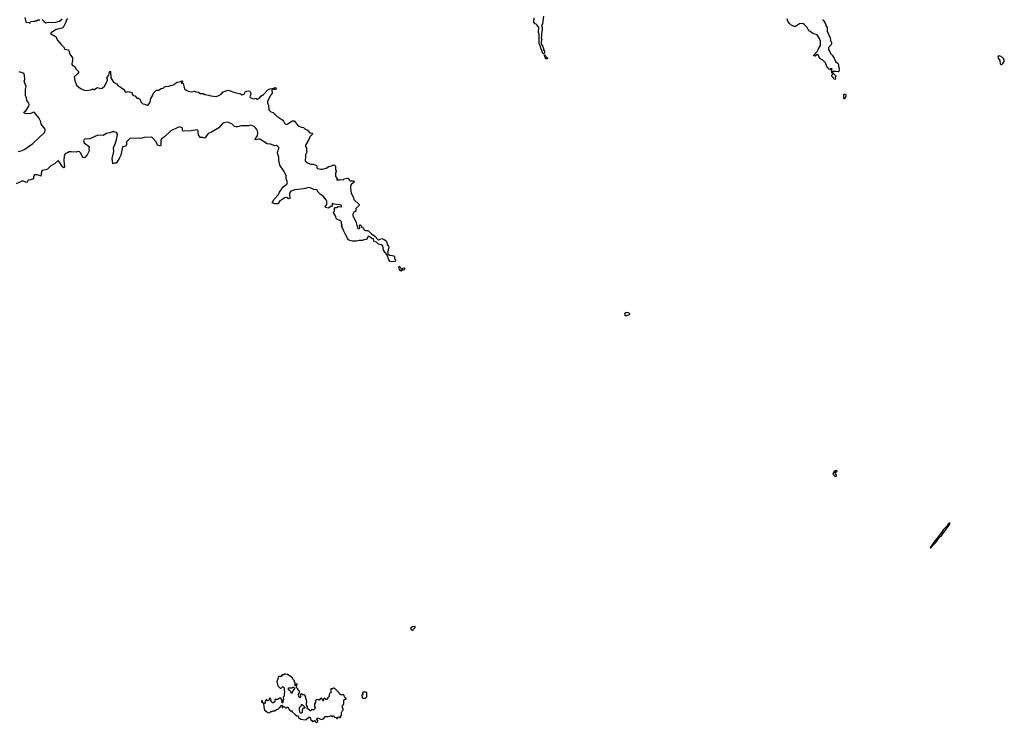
# Model space of a CAD drawing. Extents: x 2528705 to 2678277, y 911730 to 1023331.
# Tile 35 of 241: x 2570891 to 2589090, y 937311 to 950290. Entities that reach past the tile are written whole.
import ezdxf

# ---------------------------------------------------------------- set-up
doc = ezdxf.new("R2010")
doc.units = 0

msp = doc.modelspace()

# ---------------------------------------------------------------- linework, layer by layer
at = {"layer": '0CON20XD'}
for points in [[(2580570, 950355), (2580554, 950215), (2580538, 950185), (2580548, 950145), (2580549, 950105), (2580534, 950035), (2580536, 949995), (2580529, 949955), (2580540, 949925), (2580528, 949885), (2580529, 949835), (2580552, 949805), (2580570, 949755), (2580572, 949732), (2580591, 949711), (2580593, 949695), (2580585, 949663), (2580575, 949662), (2580555, 949679), (2580547, 949715), (2580527, 949745), (2580512, 949805), (2580495, 949845), (2580495, 949925), (2580495, 950015), (2580483, 950055), (2580484, 950145), (2580455, 950190), (2580435, 950210), (2580420, 950215), (2580397, 950247), (2580401, 950325)], [(2570985, 950330), (2571002, 950252), (2571013, 950243), (2571055, 950240), (2571065, 950230), (2571085, 950230), (2571100, 950255), (2571125, 950262), (2571162, 950258), (2571175, 950268), (2571202, 950268), (2571225, 950288), (2571265, 950290)], [(2571305, 950292), (2571346, 950256), (2571375, 950234), (2571425, 950244), (2571485, 950238), (2571558, 950242), (2571625, 950262), (2571676, 950305)], [(2571772, 950315), (2571754, 950285), (2571747, 950243), (2571697, 950143), (2571677, 950133), (2571615, 950123), (2571555, 950103), (2571470, 950050), (2571461, 950035), (2571563, 949973), (2571586, 949915), (2571655, 949829), (2571699, 949789), (2571725, 949747), (2571785, 949734), (2571802, 949722), (2571819, 949655), (2571865, 949585), (2571865, 949535), (2571852, 949472), (2571852, 949462), (2571865, 949446), (2571905, 949434), (2571936, 949375), (2571978, 949335), (2571976, 949315), (2571959, 949291), (2571901, 949235), (2571909, 949165), (2571942, 949082), (2572015, 949017), (2572035, 949013), (2572085, 948990), (2572125, 948983), (2572205, 948992), (2572245, 949010), (2572255, 949002), (2572275, 949003), (2572325, 949036), (2572395, 949022), (2572415, 949028), (2572459, 949065), (2572514, 949165), (2572514, 949184), (2572501, 949215), (2572538, 949265), (2572555, 949340), (2572567, 949335), (2572574, 949215), (2572625, 949136), (2572682, 949105), (2572709, 949069), (2572745, 949054), (2572778, 949025), (2572809, 949009), (2572840, 948960), (2572855, 948954), (2572875, 948958), (2572895, 948962), (2572965, 948942), (2572972, 948935), (2572970, 948915), (2572991, 948891), (2573025, 948882), (2573055, 948840), (2573085, 948838), (2573120, 948815), (2573133, 948775), (2573170, 948735), (2573205, 948730), (2573245, 948711), (2573265, 948709), (2573304, 948765), (2573314, 948836), (2573352, 948898), (2573366, 948935), (2573415, 948980), (2573425, 948987), (2573455, 948990), (2573508, 949022), (2573545, 949027), (2573565, 949050), (2573585, 949058), (2573649, 949061), (2573705, 949080), (2573740, 949085), (2573765, 949112), (2573804, 949136), (2573872, 949148), (2573885, 949160), (2573900, 949155), (2573900, 949145), (2573882, 949138), (2573882, 949125), (2573885, 949120), (2573905, 949120), (2573915, 949110), (2573940, 949015), (2573968, 948988), (2574005, 948967), (2574065, 948960), (2574125, 948970), (2574145, 948960), (2574195, 948950), (2574224, 948924), (2574285, 948927), (2574315, 948910), (2574386, 948896), (2574425, 948881), (2574525, 948872)], [(2585731, 950291), (2585750, 950275), (2585787, 950215), (2585795, 950170), (2585818, 950155), (2585815, 950080), (2585874, 949955), (2585880, 949905), (2585900, 949855), (2585879, 949815), (2585842, 949778), (2585841, 949731), (2585865, 949700), (2585878, 949665), (2585908, 949635), (2585945, 949580), (2585972, 949515), (2586016, 949486), (2586023, 949463), (2586023, 949425), (2586037, 949395), (2586030, 949335), (2586020, 949325), (2585975, 949332), (2585915, 949330), (2585910, 949325), (2585920, 949315), (2585918, 949302), (2585905, 949300), (2585900, 949335), (2585892, 949345), (2585907, 949373), (2585905, 949380), (2585895, 949390), (2585865, 949368), (2585854, 949374), (2585813, 949425), (2585783, 949493), (2585735, 949542), (2585681, 949571), (2585648, 949638), (2585634, 949646), (2585595, 949617), (2585570, 949625), (2585569, 949635), (2585630, 949705), (2585648, 949738), (2585690, 949815), (2585693, 949895), (2585672, 949945), (2585629, 950009), (2585552, 950032), (2585502, 950072), (2585476, 950086), (2585447, 950147), (2585393, 950203), (2585365, 950221), (2585305, 950211), (2585232, 950165), (2585205, 950164), (2585145, 950193), (2585115, 950223), (2585090, 950265), (2585076, 950305)], [(2580635, 949564), (2580616, 949565), (2580607, 949575), (2580602, 949612), (2580587, 949635), (2580592, 949638), (2580610, 949610), (2580650, 949585), (2580649, 949575), (2580635, 949564)], [(2589045, 949464), (2589065, 949482), (2589085, 949519), (2589090, 949555), (2589077, 949575), (2589055, 949593), (2589015, 949616), (2588985, 949624), (2588971, 949605), (2588975, 949580), (2589006, 949535), (2589016, 949475), (2589027, 949465), (2589045, 949464)], [(2570865, 947858), (2570935, 947873), (2570985, 947900), (2571136, 948004), (2571353, 948215), (2571363, 948255), (2571360, 948265), (2571290, 948360), (2571280, 948405), (2571246, 948475), (2571165, 948576), (2571145, 948584), (2571095, 948559), (2571035, 948551), (2571000, 948555), (2570978, 948565), (2570970, 948575), (2570975, 948589), (2571004, 948604), (2571059, 948695), (2571066, 948725), (2571060, 948750), (2571026, 948795), (2571019, 948845), (2570998, 948885), (2570996, 949005), (2571012, 949055), (2570984, 949115), (2570977, 949155), (2570986, 949186), (2570983, 949265), (2570967, 949295), (2570955, 949303), (2570879, 949329)], [(2585965, 949183), (2585941, 949191), (2585930, 949225), (2585900, 949245), (2585900, 949265), (2585925, 949292), (2585938, 949288), (2585978, 949255), (2585962, 949225), (2585972, 949195), (2585965, 949183)], [(2574525, 948872), (2574575, 948888), (2574614, 948915), (2574650, 948955), (2574745, 948986), (2574765, 948984), (2574870, 948945), (2574972, 948922), (2575005, 948903), (2575038, 948915), (2575068, 948965), (2575115, 948974), (2575145, 948967), (2575156, 948945), (2575162, 948915), (2575148, 948868), (2575154, 948854), (2575195, 948832), (2575225, 948828), (2575255, 948838), (2575272, 948822), (2575285, 948820), (2575322, 948838), (2575349, 948875), (2575395, 948907), (2575475, 948992), (2575515, 949010), (2575562, 949018), (2575618, 949038), (2575630, 949025), (2575628, 949002), (2575595, 949000), (2575565, 949010), (2575553, 948997), (2575550, 948975), (2575560, 948945), (2575558, 948935), (2575518, 948885), (2575472, 948778), (2575473, 948753), (2575491, 948705), (2575496, 948625), (2575535, 948590), (2575577, 948577), (2575647, 948505), (2575755, 948435), (2575770, 948415), (2575785, 948376), (2575805, 948359), (2575825, 948357), (2575845, 948364), (2575925, 948419), (2575945, 948423), (2575965, 948419), (2576038, 948328), (2576095, 948304), (2576135, 948297), (2576161, 948271), (2576209, 948249), (2576255, 948203), (2576306, 948196), (2576306, 948184), (2576295, 948168), (2576255, 948128), (2576233, 948075), (2576174, 947975), (2576176, 947946), (2576193, 947923), (2576190, 947885), (2576198, 947845), (2576177, 947793), (2576177, 947737), (2576168, 947715), (2576168, 947685), (2576210, 947645), (2576233, 947633), (2576275, 947621), (2576315, 947620), (2576375, 947598), (2576383, 947575), (2576382, 947555), (2576395, 947542), (2576455, 947529), (2576485, 947528), (2576555, 947549), (2576605, 947577), (2576655, 947588), (2576705, 947608), (2576730, 947585), (2576730, 947515), (2576740, 947505), (2576740, 947475), (2576730, 947465), (2576730, 947405), (2576735, 947390), (2576760, 947365), (2576758, 947352), (2576750, 947345), (2576755, 947330), (2576805, 947330), (2576815, 947338), (2576869, 947331), (2576888, 947352), (2576945, 947362), (2576955, 947360), (2576985, 947324), (2577005, 947316), (2577055, 947316), (2577075, 947310), (2577068, 947285), (2577026, 947254), (2577014, 947236), (2577007, 947215), (2577007, 947175), (2577018, 947085), (2577064, 947005), (2577069, 946969), (2577167, 946875), (2577159, 946851), (2577107, 946805), (2577102, 946755), (2577067, 946733), (2577049, 946695), (2577051, 946675), (2577076, 946615), (2577107, 946565), (2577135, 946440), (2577145, 946430), (2577165, 946430), (2577178, 946442), (2577180, 946455), (2577170, 946465), (2577170, 946485), (2577185, 946500), (2577208, 946478), (2577212, 946462), (2577222, 946452), (2577238, 946448), (2577248, 946438), (2577250, 946415), (2577265, 946400), (2577285, 946394), (2577325, 946398), (2577341, 946391), (2577395, 946334), (2577454, 946294), (2577515, 946226), (2577529, 946221), (2577556, 946234), (2577585, 946250), (2577618, 946238), (2577662, 946205), (2577677, 946177), (2577685, 946140), (2577710, 946105), (2577712, 946078), (2577689, 945995), (2577701, 945961), (2577725, 945943), (2577775, 945937), (2577806, 945926), (2577816, 945916), (2577820, 945875), (2577838, 945855), (2577840, 945835), (2577826, 945824), (2577765, 945816), (2577740, 945825), (2577715, 945853), (2577681, 945941), (2577615, 946033), (2577605, 946111), (2577575, 946131), (2577525, 946141), (2577485, 946183), (2577444, 946194), (2577436, 946206), (2577431, 946235), (2577422, 946245), (2577398, 946248), (2577370, 946275), (2577348, 946288), (2577335, 946288), (2577324, 946276), (2577307, 946235), (2577295, 946229), (2577255, 946224), (2577225, 946212), (2577165, 946214), (2577115, 946199), (2577045, 946196), (2576995, 946209), (2576970, 946225), (2576955, 946242), (2576914, 946324), (2576881, 946385), (2576858, 946448), (2576838, 946475), (2576850, 946495), (2576850, 946505), (2576840, 946515), (2576840, 946555), (2576820, 946575), (2576755, 946604), (2576743, 946615), (2576733, 946655), (2576693, 946727), (2576695, 946740), (2576710, 946755), (2576712, 946805), (2576722, 946818), (2576745, 946820), (2576775, 946840), (2576837, 946833), (2576840, 946855), (2576830, 946865), (2576795, 946872), (2576695, 946880), (2576675, 946897), (2576665, 946890), (2576668, 946855), (2576655, 946840), (2576633, 946837), (2576599, 946811), (2576545, 946818), (2576538, 946835), (2576568, 946875), (2576566, 946935), (2576559, 946965), (2576503, 947033), (2576446, 947066), (2576405, 947104), (2576385, 947146), (2576325, 947156), (2576262, 947185), (2576235, 947191), (2576145, 947167), (2575975, 947146), (2575905, 947122), (2575888, 947105), (2575876, 947075), (2575883, 946987), (2575875, 946980), (2575854, 946984), (2575825, 947004), (2575785, 946999), (2575755, 946972), (2575698, 946942), (2575668, 946895), (2575655, 946888), (2575605, 946890), (2575560, 946905), (2575594, 946975), (2575672, 947058), (2575693, 947105), (2575726, 947144), (2575759, 947205), (2575829, 947251), (2575839, 947285), (2575819, 947355), (2575815, 947405), (2575805, 947435), (2575767, 947507), (2575699, 947605), (2575681, 947695), (2575678, 947748), (2575656, 947825), (2575660, 947865), (2575682, 947905), (2575680, 947930), (2575655, 947954), (2575635, 947964), (2575605, 947961), (2575525, 947991), (2575465, 947996), (2575378, 948055), (2575332, 948082), (2575305, 948082), (2575265, 948070), (2575246, 948076), (2575249, 948095), (2575284, 948146), (2575291, 948205), (2575279, 948255), (2575252, 948295), (2575227, 948315), (2575165, 948339), (2575122, 948332), (2574985, 948330), (2574919, 948311), (2574885, 948310), (2574860, 948320), (2574814, 948364), (2574735, 948395), (2574665, 948385), (2574639, 948375), (2574575, 948294), (2574435, 948211), (2574375, 948185), (2574315, 948103), (2574274, 948116), (2574225, 948112), (2574198, 948165), (2574192, 948208), (2574191, 948235), (2574174, 948254), (2574055, 948236), (2573915, 948231), (2573903, 948243), (2573902, 948282), (2573894, 948294), (2573842, 948308), (2573815, 948301), (2573685, 948235), (2573566, 948125), (2573510, 948090), (2573497, 948057), (2573502, 947965), (2573496, 947954), (2573475, 947957), (2573438, 947975), (2573411, 948035), (2573345, 948109), (2573325, 948119), (2573195, 948113), (2573127, 948093), (2573065, 948099), (2572925, 948094), (2572866, 948035), (2572866, 947985), (2572852, 947955), (2572830, 947945), (2572798, 947942), (2572791, 947935), (2572759, 947785), (2572731, 947725), (2572679, 947645), (2572675, 947640), (2572645, 947640), (2572615, 947630), (2572610, 947635), (2572603, 947725), (2572632, 947855), (2572627, 947925), (2572675, 948049), (2572695, 948132), (2572696, 948176), (2572681, 948205), (2572635, 948219), (2572605, 948219), (2572553, 948197), (2572495, 948189), (2572435, 948151), (2572335, 948158), (2572185, 948089), (2572095, 948083), (2572082, 948075), (2572072, 948055), (2572086, 948016), (2572107, 947995), (2572177, 947945), (2572172, 947905), (2572176, 947866), (2572136, 947794), (2572095, 947743), (2572075, 947738), (2572057, 947747), (2572022, 947825), (2571995, 947852), (2571965, 947853), (2571935, 947840), (2571845, 947852), (2571803, 947847), (2571775, 947828), (2571735, 947818), (2571716, 947775), (2571706, 947685), (2571721, 947575), (2571715, 947552), (2571705, 947553), (2571685, 947571), (2571615, 947674), (2571605, 947684), (2571595, 947684), (2571535, 947627), (2571468, 947592), (2571405, 947528), (2571375, 947517), (2571304, 947505), (2571296, 947485), (2571285, 947402), (2571222, 947422), (2571168, 947422), (2571146, 947395), (2571145, 947353), (2571096, 947334), (2571049, 947325), (2571039, 947315), (2571031, 947289), (2571015, 947281), (2570945, 947311), (2570825, 947257)], [(2586135, 948820), (2586125, 948830), (2586123, 948843), (2586124, 948906), (2586128, 948912), (2586152, 948912), (2586162, 948895), (2586162, 948878), (2586135, 948820)], [(2577945, 945642), (2577925, 945658), (2577914, 945675), (2577901, 945725), (2577905, 945738), (2577927, 945715), (2577938, 945688), (2577962, 945688), (2577975, 945702), (2577995, 945707), (2578008, 945695), (2577999, 945671), (2577985, 945662), (2577972, 945668), (2577945, 945642)], [(2582095, 944819), (2582115, 944824), (2582162, 944845), (2582168, 944855), (2582163, 944863), (2582135, 944878), (2582115, 944880), (2582093, 944877), (2582077, 944865), (2582072, 944845), (2582084, 944825), (2582095, 944819)], [(2585975, 941850), (2585988, 941865), (2585989, 941879), (2585962, 941912), (2585960, 941925), (2585975, 941940), (2585995, 941940), (2586000, 941945), (2585995, 941960), (2585962, 941958), (2585942, 941938), (2585922, 941895), (2585957, 941857), (2585975, 941850)], [(2587722, 940532), (2587735, 940533), (2587770, 940580), (2587823, 940635), (2587888, 940722), (2587935, 940771), (2588065, 940948), (2588088, 940988), (2588075, 940987), (2588055, 940970), (2588032, 940938), (2587960, 940865), (2587939, 940835), (2587932, 940815), (2587905, 940789), (2587854, 940716), (2587825, 940686), (2587725, 940548), (2587722, 940532)], [(2578155, 939010), (2578162, 939028), (2578198, 939062), (2578198, 939078), (2578153, 939077), (2578122, 939058), (2578122, 939032), (2578142, 939012), (2578155, 939010)], [(2576385, 937311), (2576402, 937325), (2576402, 937342), (2576380, 937375), (2576390, 937385), (2576407, 937387), (2576475, 937362), (2576515, 937380), (2576530, 937415), (2576545, 937420), (2576595, 937420), (2576635, 937430), (2576655, 937430), (2576665, 937420), (2576675, 937420), (2576685, 937430), (2576695, 937430), (2576710, 937405), (2576738, 937398), (2576755, 937380), (2576765, 937380), (2576772, 937398), (2576785, 937410), (2576795, 937410), (2576805, 937400), (2576818, 937402), (2576820, 937415), (2576840, 937445), (2576840, 937495), (2576848, 937502), (2576852, 937518), (2576870, 937535), (2576870, 937565), (2576860, 937575), (2576860, 937625), (2576880, 937645), (2576880, 937715), (2576902, 937738), (2576925, 937740), (2576928, 937748), (2576892, 937782), (2576890, 937805), (2576878, 937818), (2576825, 937820), (2576815, 937830), (2576802, 937832), (2576798, 937858), (2576725, 937930), (2576715, 937930), (2576705, 937940), (2576685, 937940), (2576675, 937930), (2576645, 937930), (2576640, 937925), (2576640, 937855), (2576622, 937848), (2576620, 937835), (2576610, 937825), (2576610, 937785), (2576580, 937755), (2576580, 937745), (2576568, 937732), (2576552, 937732), (2576535, 937750), (2576515, 937750), (2576500, 937725), (2576510, 937715), (2576505, 937710), (2576492, 937712), (2576475, 937750), (2576452, 937748), (2576425, 937720), (2576415, 937720), (2576405, 937730), (2576372, 937728), (2576360, 937715), (2576360, 937675), (2576340, 937655), (2576342, 937605), (2576350, 937585), (2576340, 937555), (2576325, 937540), (2576305, 937540), (2576295, 937550), (2576285, 937550), (2576278, 937532), (2576265, 937520), (2576255, 937520), (2576250, 937535), (2576200, 937575), (2576210, 937585), (2576210, 937595), (2576190, 937625), (2576190, 937675), (2576198, 937682), (2576200, 937695), (2576190, 937705), (2576190, 937735), (2576180, 937745), (2576180, 937775), (2576170, 937785), (2576168, 937808), (2576155, 937820), (2576125, 937820), (2576108, 937838), (2576095, 937840), (2576080, 937825), (2576080, 937795), (2576088, 937782), (2576075, 937770), (2576065, 937770), (2576052, 937782), (2576050, 937805), (2576042, 937812), (2576040, 937825), (2576060, 937855), (2576060, 937885), (2576042, 937902), (2576028, 937938), (2576010, 937955), (2576010, 937995), (2576018, 938002), (2576020, 938015), (2576015, 938020), (2576002, 938018), (2575998, 937992), (2575982, 937992), (2575970, 938005), (2575980, 938015), (2575980, 938045), (2575970, 938055), (2575970, 938075), (2575940, 938105), (2575928, 938138), (2575840, 938195), (2575805, 938200), (2575795, 938208), (2575775, 938190), (2575742, 938188), (2575725, 938160), (2575685, 938160), (2575670, 938145), (2575670, 938125), (2575643, 938065), (2575660, 937985), (2575692, 937952), (2575705, 937940), (2575725, 937940), (2575755, 937970), (2575780, 937945), (2575780, 937905), (2575788, 937875), (2575778, 937835), (2575780, 937795), (2575760, 937775), (2575768, 937735), (2575758, 937712), (2575757, 937673), (2575743, 937673), (2575737, 937727), (2575715, 937760), (2575685, 937760), (2575678, 937742), (2575665, 937730), (2575615, 937730), (2575610, 937725), (2575608, 937692), (2575575, 937670), (2575562, 937672), (2575540, 937695), (2575540, 937705), (2575530, 937715), (2575540, 937725), (2575532, 937732), (2575528, 937748), (2575515, 937760), (2575502, 937748), (2575500, 937725), (2575485, 937710), (2575472, 937712), (2575455, 937730), (2575442, 937728), (2575440, 937705), (2575430, 937695), (2575430, 937675), (2575415, 937660), (2575400, 937660), (2575398, 937668), (2575380, 937680), (2575378, 937708), (2575365, 937710), (2575360, 937705), (2575362, 937692), (2575380, 937680), (2575392, 937662), (2575400, 937660), (2575402, 937595), (2575418, 937535), (2575450, 937515), (2575475, 937490), (2575502, 937488), (2575517, 937493), (2575535, 937510), (2575557, 937513), (2575565, 937520), (2575605, 937520), (2575635, 937550), (2575668, 937552), (2575672, 937568), (2575685, 937580), (2575695, 937580), (2575735, 937630), (2575750, 937615), (2575750, 937605), (2575740, 937595), (2575745, 937580), (2575758, 937582), (2575775, 937600), (2575788, 937598), (2575805, 937580), (2575825, 937580), (2575835, 937590), (2575848, 937588), (2575862, 937572), (2575863, 937553), (2575892, 937522), (2575925, 937520), (2575930, 937505), (2575980, 937455), (2576015, 937432), (2576038, 937428), (2576042, 937402), (2576085, 937368), (2576165, 937356), (2576186, 937364), (2576235, 937407), (2576258, 937408), (2576265, 937360), (2576290, 937345), (2576305, 937328), (2576315, 937323), (2576330, 937330), (2576345, 937350), (2576350, 937325), (2576364, 937314), (2576385, 937311)], [(2575925, 937850), (2575912, 937852), (2575910, 937875), (2575898, 937888), (2575882, 937892), (2575862, 937912), (2575862, 937948), (2575925, 937950), (2575935, 937960), (2575955, 937960), (2575968, 937948), (2575970, 937925), (2575952, 937908), (2575948, 937892), (2575932, 937888), (2575930, 937855), (2575925, 937850)], [(2577265, 937750), (2577275, 937760), (2577285, 937760), (2577307, 937783), (2577310, 937855), (2577295, 937870), (2577242, 937868), (2577230, 937855), (2577230, 937835), (2577240, 937820), (2577225, 937820), (2577210, 937805), (2577220, 937795), (2577222, 937772), (2577235, 937760), (2577255, 937760), (2577265, 937750)], [(2576088, 937478), (2576078, 937488), (2576060, 937535), (2576060, 937585), (2576098, 937622), (2576102, 937638), (2576115, 937640), (2576170, 937585), (2576157, 937573), (2576135, 937572), (2576122, 937565), (2576112, 937535), (2576112, 937495), (2576105, 937480), (2576088, 937478)]]:
    msp.add_lwpolyline(points, dxfattribs=at)

doc.saveas('drawing.dxf')
